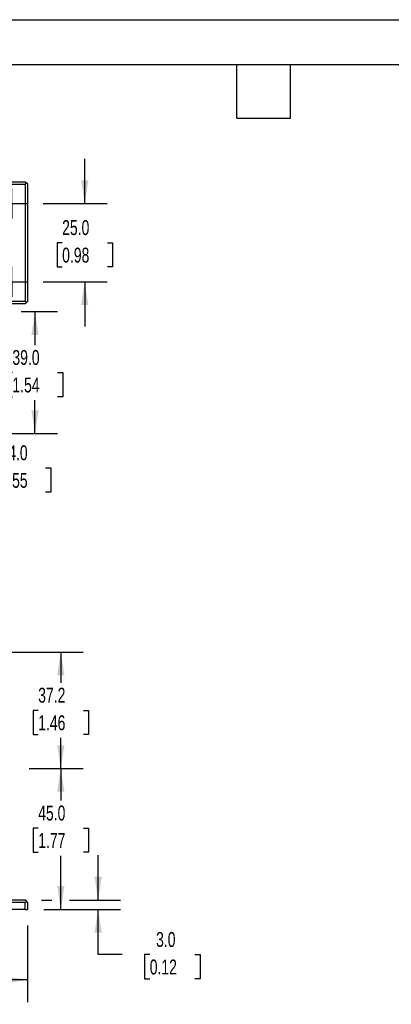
# Model space of a CAD drawing. Header units: millimetres. Extents: x 0 to 629, y 0 to 486.
# Tile 4 of 8: x 236 to 355, y 171 to 486. Entities that reach past the tile are written whole.
import ezdxf

# ---------------------------------------------------------------- set-up
doc = ezdxf.new("R2010")
doc.units = ezdxf.units.MM
doc.header["$LTSCALE"] = 2.25
doc.linetypes.add('CENTERX2', pattern=[20.32, 12.7, -2.54, 2.54, -2.54])
doc.layers.add('CENTER', color=40, linetype='CENTERX2')
doc.layers.add('DIMENSIONS', color=140, linetype='Continuous', lineweight=25)
doc.layers.add('TEXT', color=140, linetype='Continuous', lineweight=25)
doc.styles.add('SLDTEXTSTYLE0', font='TXT', dxfattribs={"width": 0.7})
doc.dimstyles.new('SLDDIMSTYLE0', dxfattribs={"dimtxt": 4.855518, "dimasz": 7.4295, "dimexe": 0, "dimexo": 0.0625, "dimgap": 1.213879, "dimtad": 0, "dimtih": 1, "dimtoh": 1, "dimdec": 1, "dimrnd": 1e-09, "dimzin": 4, "dimdsep": 46, "dimtxsty": 'SLDTEXTSTYLE0', "dimsah": 1, "dimcen": 0.09, "dimadec": 0, "dimazin": 1, "dimtfac": 1, "dimtdec": 1, "dimtofl": 0, "dimtmove": 0, "dimatfit": 3, "dimfxl": 0, "dimfrac": 2, "dimtolj": 1, "dimtzin": 12, "dimarcsym": 0})
doc.dimstyles.new('SLDDIMSTYLE1', dxfattribs={"dimtxt": 4.855518, "dimasz": 7.4295, "dimexe": 0, "dimexo": 0.0625, "dimgap": 1.213879, "dimtad": 0, "dimtih": 1, "dimtoh": 1, "dimdec": 1, "dimrnd": 1e-09, "dimzin": 4, "dimdsep": 46, "dimtxsty": 'SLDTEXTSTYLE0', "dimsah": 1, "dimcen": 0.09, "dimadec": 0, "dimazin": 1, "dimtfac": 1, "dimtdec": 1, "dimtmove": 0, "dimatfit": 0, "dimfxl": 0, "dimfrac": 2, "dimtolj": 1, "dimtzin": 12, "dimarcsym": 0})
doc.dimstyles.new('SLDDIMSTYLE4', dxfattribs={"dimtxt": 4.855518, "dimasz": 7.4295, "dimexe": 0, "dimexo": 0.0625, "dimgap": 1.213879, "dimtad": 0, "dimtih": 1, "dimtoh": 1, "dimdec": 1, "dimrnd": 1e-09, "dimzin": 12, "dimdsep": 46, "dimtxsty": 'SLDTEXTSTYLE0', "dimsah": 1, "dimcen": 0.09, "dimadec": 0, "dimazin": 3, "dimtfac": 1, "dimtdec": 1, "dimtofl": 0, "dimtmove": 0, "dimatfit": 3, "dimfxl": 0, "dimfrac": 2, "dimtolj": 1, "dimtzin": 12, "dimarcsym": 0})

# ---------------------------------------------------------------- blocks, each defined once
blk = doc.blocks.new('_D')
at = {"layer": 'DIMENSIONS'}
for p, q in [((113.98, 196.31), (113.98, 171.84)), ((238.98, 196.31), (238.98, 171.84)), ((113.98, 178.98), (162.69, 178.98)), ((169.27, 178.98), (167.64, 178.98)), ((167.64, 178.98), (167.64, 171.26)), ((183.7, 178.98), (185.33, 178.98)), ((185.33, 178.98), (185.33, 171.26)), ((238.98, 178.98), (190.28, 178.98)), ((167.64, 171.26), (169.27, 171.26)), ((185.33, 171.26), (183.7, 171.26))]:
    blk.add_line(p, q, dxfattribs=at)
for points in [[(113.98, 178.98), (121.41, 177.84), (121.41, 180.12)], [(238.98, 178.98), (231.55, 180.12), (231.55, 177.84)]]:
    blk.add_solid(points, dxfattribs=at)
at = {"layer": 'DIMENSIONS', "char_height": 4.762, "attachment_point": 1, "style": 'SLDTEXTSTYLE0'}
for s, insert in [('125.0', (167.25, 186.21)), ('4.92', (169.27, 177.4))]:
    blk.add_mtext(s, dxfattribs=dict(at, insert=insert))
blk = doc.blocks.new('_D_1')
at = {"layer": 'DIMENSIONS'}
for p, q in [((261.48, 204.48), (261.48, 218.77)), ((243.41, 204.48), (246.75, 204.48)), ((244.16, 201.48), (268.63, 201.48)), ((252.38, 204.48), (268.63, 204.48)), ((261.48, 187.02), (261.48, 201.48)), ((269.2, 187.02), (261.48, 187.02)), ((277.95, 187.02), (276.32, 187.02)), ((276.32, 187.02), (276.32, 179.31)), ((292.38, 187.02), (294.01, 187.02)), ((294.01, 187.02), (294.01, 179.31)), ((276.32, 179.31), (277.95, 179.31)), ((294.01, 179.31), (292.38, 179.31))]:
    blk.add_line(p, q, dxfattribs=at)
for points in [[(261.48, 204.48), (262.63, 211.91), (260.34, 211.91)], [(261.48, 201.48), (260.34, 194.05), (262.63, 194.05)]]:
    blk.add_solid(points, dxfattribs=at)
at = {"layer": 'DIMENSIONS', "char_height": 4.762, "attachment_point": 1, "style": 'SLDTEXTSTYLE0'}
for s, insert in [('3.0', (279.97, 194.25)), ('0.12', (277.95, 185.45))]:
    blk.add_mtext(s, dxfattribs=dict(at, insert=insert))
blk = doc.blocks.new('_D_6')
at = {"layer": 'DIMENSIONS'}
for p, q in [((239.45, 246.48), (256.71, 246.48)), ((249.57, 246.48), (249.57, 236.24)), ((242.35, 227.43), (240.72, 227.43)), ((240.72, 227.43), (240.72, 219.72)), ((256.78, 227.43), (258.41, 227.43)), ((258.41, 227.43), (258.41, 219.72)), ((240.72, 219.72), (242.35, 219.72)), ((249.57, 201.48), (249.57, 218.63)), ((258.41, 219.72), (256.78, 219.72)), ((244.16, 201.48), (256.71, 201.48))]:
    blk.add_line(p, q, dxfattribs=at)
for points in [[(249.57, 246.48), (248.42, 239.05), (250.71, 239.05)], [(249.57, 201.48), (250.71, 208.91), (248.42, 208.91)]]:
    blk.add_solid(points, dxfattribs=at)
at = {"layer": 'DIMENSIONS', "char_height": 4.762, "attachment_point": 1, "style": 'SLDTEXTSTYLE0'}
for s, insert in [('45.0', (242.35, 234.66)), ('1.77', (242.35, 225.86))]:
    blk.add_mtext(s, dxfattribs=dict(at, insert=insert))
blk = doc.blocks.new('_D_8')
at = {"layer": 'DIMENSIONS'}
for p, q in [((195.34, 283.68), (256.71, 283.68)), ((249.57, 283.68), (249.57, 273.89)), ((242.35, 265.08), (240.72, 265.08)), ((240.72, 265.08), (240.72, 257.36)), ((256.78, 265.08), (258.41, 265.08)), ((258.41, 265.08), (258.41, 257.36)), ((240.72, 257.36), (242.35, 257.36)), ((249.57, 246.48), (249.57, 256.28)), ((258.41, 257.36), (256.78, 257.36)), ((239.45, 246.48), (256.71, 246.48))]:
    blk.add_line(p, q, dxfattribs=at)
for points in [[(249.57, 283.68), (248.42, 276.25), (250.71, 276.25)], [(249.57, 246.48), (250.71, 253.91), (248.42, 253.91)]]:
    blk.add_solid(points, dxfattribs=at)
at = {"layer": 'DIMENSIONS', "char_height": 4.762, "attachment_point": 1, "style": 'SLDTEXTSTYLE0'}
for s, insert in [('37.2', (242.35, 272.31)), ('1.46', (242.35, 263.5))]:
    blk.add_mtext(s, dxfattribs=dict(at, insert=insert))
blk = doc.blocks.new('_D_16')
at = {"layer": 'DIMENSIONS'}
for p, q in [((236.91, 392.5), (248.48, 392.5)), ((241.33, 392.5), (241.33, 381.81)), ((234.12, 373), (232.49, 373)), ((232.49, 373), (232.49, 365.29)), ((248.55, 373), (250.18, 373)), ((250.18, 373), (250.18, 365.29)), ((232.49, 365.29), (234.12, 365.29)), ((250.18, 365.29), (248.55, 365.29)), ((241.33, 353.5), (241.33, 364.2)), ((210.27, 353.5), (248.48, 353.5))]:
    blk.add_line(p, q, dxfattribs=at)
for points in [[(241.33, 392.5), (240.19, 385.07), (242.48, 385.07)], [(241.33, 353.5), (242.48, 360.93), (240.19, 360.93)]]:
    blk.add_solid(points, dxfattribs=at)
at = {"layer": 'DIMENSIONS', "char_height": 4.762, "attachment_point": 1, "style": 'SLDTEXTSTYLE0'}
for s, insert in [('39.0', (234.12, 380.23)), ('1.54', (234.12, 371.43))]:
    blk.add_mtext(s, dxfattribs=dict(at, insert=insert))
blk = doc.blocks.new('_D_18')
at = {"layer": 'DIMENSIONS'}
for p, q in [((216.26, 367.5), (216.26, 381.79)), ((191.2, 367.5), (223.4, 367.5)), ((210.27, 353.5), (223.4, 353.5)), ((216.26, 342.54), (216.26, 353.5)), ((221.55, 342.54), (216.26, 342.54)), ((230.3, 342.54), (228.67, 342.54)), ((228.67, 342.54), (228.67, 334.82)), ((244.73, 342.54), (246.36, 342.54)), ((246.36, 342.54), (246.36, 334.82)), ((228.67, 334.82), (230.3, 334.82)), ((246.36, 334.82), (244.73, 334.82))]:
    blk.add_line(p, q, dxfattribs=at)
for points in [[(216.26, 367.5), (217.4, 374.93), (215.11, 374.93)], [(216.26, 353.5), (215.11, 346.07), (217.4, 346.07)]]:
    blk.add_solid(points, dxfattribs=at)
at = {"layer": 'DIMENSIONS', "char_height": 4.762, "attachment_point": 1, "style": 'SLDTEXTSTYLE0'}
for s, insert in [('14.0', (230.3, 349.77)), ('0.55', (230.3, 340.96))]:
    blk.add_mtext(s, dxfattribs=dict(at, insert=insert))
blk = doc.blocks.new('_D_19')
at = {"layer": 'DIMENSIONS'}
for p, q in [((257.21, 427), (257.21, 441.29)), ((243.95, 427), (264.36, 427)), ((250, 414.5), (248.37, 414.5)), ((248.37, 414.5), (248.37, 406.79)), ((264.43, 414.5), (266.06, 414.5)), ((266.06, 414.5), (266.06, 406.79)), ((248.37, 406.79), (250, 406.79)), ((266.06, 406.79), (264.43, 406.79)), ((243.95, 402), (264.36, 402)), ((257.21, 402), (257.21, 387.72))]:
    blk.add_line(p, q, dxfattribs=at)
for points in [[(257.21, 427), (258.36, 434.43), (256.07, 434.43)], [(257.21, 402), (256.07, 394.57), (258.36, 394.57)]]:
    blk.add_solid(points, dxfattribs=at)
at = {"layer": 'DIMENSIONS', "char_height": 4.762, "attachment_point": 1, "style": 'SLDTEXTSTYLE0'}
for s, insert in [('25.0', (250, 421.73)), ('0.98', (250, 412.93))]:
    blk.add_mtext(s, dxfattribs=dict(at, insert=insert))
blk = doc.blocks.new('SW_CENTERMARKSYMBOL_3')
at = {"layer": 'CENTER', "color": 0}
for p, q in [((0, 2.54), (0, 4.79)), ((-2.54, 0), (-4.79, 0)), ((0, 0), (-2.54, 0)), ((0, 0), (0, 2.54)), ((0, 0), (0, -2.54)), ((0, 0), (2.54, 0)), ((2.54, 0), (4.79, 0)), ((0, -2.54), (0, -4.79))]:
    blk.add_line(p, q, dxfattribs=at)
blk = doc.blocks.new('SW_CENTERMARKSYMBOL_4')
at = {"layer": 'CENTER', "color": 0}
for p, q in [((0, 2.54), (0, 4.79)), ((-2.54, 0), (-4.79, 0)), ((0, 0), (-2.54, 0)), ((0, 0), (0, 2.54)), ((0, 0), (0, -2.54)), ((0, 0), (2.54, 0)), ((2.54, 0), (4.79, 0)), ((0, -2.54), (0, -4.79))]:
    blk.add_line(p, q, dxfattribs=at)

msp = doc.modelspace()

# ---------------------------------------------------------------- linework, layer by layer
at = {"color": 7, "linetype": 'Continuous'}
msp.add_line((0.01, 485.78), (628.66, 485.78), dxfattribs=at)
for p, q in [((232.48, 434), (238.23, 434)), ((232.48, 433.25), (238.23, 433.25)), ((238.23, 434), (238.61, 433.63)), ((238.61, 433.63), (238.23, 433.25)), ((238.23, 433.25), (238.23, 395.75)), ((238.61, 433.63), (238.98, 433.25)), ((238.98, 433.25), (238.98, 395.75)), ((238.23, 395.75), (232.48, 395.75)), ((238.23, 395), (232.48, 395)), ((238.61, 395.38), (238.23, 395.75)), ((238.61, 395.38), (238.23, 395)), ((238.98, 395.75), (238.61, 395.38)), ((238.23, 201.48), (114.73, 201.48)), ((238.23, 204.48), (221.61, 204.48)), ((238.23, 203.73), (221.61, 203.73)), ((238.61, 204.11), (238.23, 204.48)), ((238.61, 204.11), (238.23, 203.73)), ((238.23, 201.48), (238.23, 203.73)), ((238.23, 201.48), (238.98, 201.48)), ((238.98, 203.73), (238.61, 204.11)), ((238.98, 203.73), (238.98, 201.48))]:
    msp.add_line(p, q)
at = {"layer": 'TEXT'}
for p, q in [((14.29, 471.49), (614.36, 471.49)), ((305.75, 454.34), (305.75, 471.49)), ((322.9, 454.34), (322.9, 471.49)), ((305.75, 454.34), (322.9, 454.34))]:
    msp.add_line(p, q, dxfattribs=at)

# ---------------------------------------------------------------- block references
at = {"layer": 'CENTER'}
for name, p in [('SW_CENTERMARKSYMBOL_3', (233.98, 427)), ('SW_CENTERMARKSYMBOL_4', (233.98, 402))]:
    msp.add_blockref(name, p, dxfattribs=at)

# ---------------------------------------------------------------- dimensions: what is measured, and where the dimension line sits
at = {"layer": 'DIMENSIONS'}
for base, p1, p2, dimstyle, picture, middle in [((257.21, 402), (238.77, 427), (238.77, 402), 'SLDDIMSTYLE1', '_D_19', (257.21, 414.5)), ((241.33, 392.5), (205.1, 353.5), (231.73, 392.5), 'SLDDIMSTYLE0', '_D_16', (241.33, 373)), ((216.26, 367.5), (205.1, 353.5), (186.02, 367.5), 'SLDDIMSTYLE1', '_D_18', (216.26, 342.54)), ((249.57, 283.68), (234.27, 246.48), (190.17, 283.68), 'SLDDIMSTYLE4', '_D_8', (249.57, 265.08)), ((249.57, 246.48), (238.98, 201.48), (234.27, 246.48), 'SLDDIMSTYLE0', '_D_6', (249.57, 227.43)), ((261.48, 201.48), (238.23, 204.48), (238.98, 201.48), 'SLDDIMSTYLE1', '_D_1', (261.48, 187.02))]:
    dim = msp.add_linear_dim(base=base, p1=p1, p2=p2, angle=90, dimstyle=dimstyle, dxfattribs=at)
    dim.commit()
    dim.dimension.update_dxf_attribs({"geometry": picture, "text_midpoint": middle, "dimtype": 160})
dim = msp.add_linear_dim(base=(113.98, 178.98), p1=(238.98, 201.48), p2=(113.98, 201.48), dimstyle='SLDDIMSTYLE0', dxfattribs=at)
dim.commit()
dim.dimension.update_dxf_attribs({"geometry": '_D', "text_midpoint": (176.48, 178.98), "dimtype": 160})

doc.saveas('drawing.dxf')
